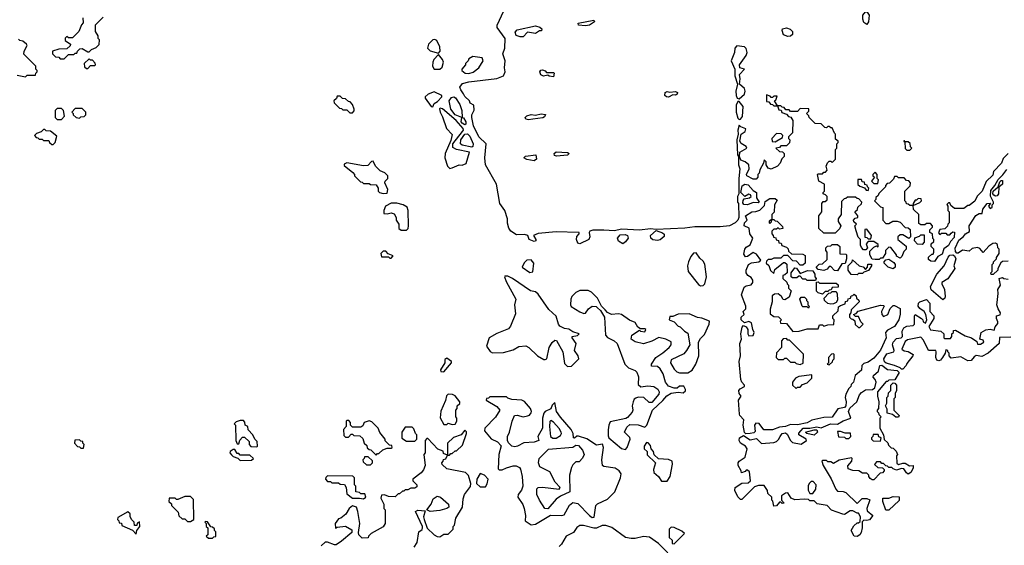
# Model space of a CAD drawing. Extents: x 2769579 to 2883812, y 684207 to 828660.
# Tile 34 of 256: x 2783834 to 2790938, y 731449 to 735241. Entities that reach past the tile are written whole.
import ezdxf

# ---------------------------------------------------------------- set-up
doc = ezdxf.new("R2010")
doc.units = 0

msp = doc.modelspace()

# ---------------------------------------------------------------- linework, layer by layer
at = {"layer": '0CON02XD'}
for points in [[(2784290, 735255), (2784291.7, 735218.3), (2784280, 735205), (2784260, 735155), (2784215, 735110), (2784185, 735110), (2784175, 735120), (2784161.7, 735108.3), (2784161.7, 735091.7), (2784200, 735065), (2784198.3, 735051.7), (2784175, 735030), (2784115, 735027.5), (2784070, 735015), (2784070, 734995), (2784093, 734973), (2784115, 734970), (2784125, 734960), (2784155, 734960)], [(2784155, 734960), (2784185, 734990), (2784225, 734990), (2784235, 735000), (2784245, 735000), (2784250, 735015), (2784268.3, 735031.7), (2784285, 735032.5), (2784325, 735010), (2784335, 735010), (2784353, 735027), (2784385, 735040), (2784408.3, 735061.7), (2784410, 735095), (2784400, 735105), (2784400, 735125), (2784380, 735155), (2784380, 735205), (2784435, 735260)], [(2790555, 733700), (2790565, 733710), (2790578.3, 733708.3), (2790575, 733670), (2790549.5, 733640.5), (2790535, 733611.2), (2790501.2, 733588.8), (2790490, 733550), (2790458.3, 733531.7), (2790435, 733497.5), (2790408.3, 733498.3), (2790391.7, 733511.7), (2790391.7, 733528.3), (2790415, 733550), (2790425, 733550), (2790430, 733565), (2790430, 733585), (2790410, 733605), (2790410, 733625), (2790428.3, 733641.7), (2790430, 733655), (2790423, 733663), (2790420, 733695), (2790400, 733705), (2790400, 733725), (2790420, 733745), (2790420, 733755), (2790405, 733770), (2790375, 733770), (2790365, 733760), (2790335, 733760), (2790321.7, 733771.7), (2790320, 733835), (2790281.7, 733871.7), (2790280, 733900), (2790328.3, 733921.7), (2790340, 733935), (2790338.3, 733948.3), (2790315, 733950), (2790305, 733940), (2790295, 733940), (2790280, 733915), (2790280, 733900), (2790255, 733900), (2790245, 733910), (2790231.7, 733911.7), (2790230, 733925), (2790220, 733935), (2790220, 734005), (2790258.3, 734041.7), (2790260, 734065), (2790248.3, 734078.3), (2790231.7, 734081.7), (2790215, 734100), (2790175, 734100), (2790165, 734110), (2790145, 734110), (2790138.3, 734091.7), (2790108.3, 734061.7), (2790091.7, 734058.3), (2790080, 734045), (2790080, 734035), (2790031.7, 733988.3), (2790028.3, 733971.7), (2790011.7, 733958.3), (2790010, 733945), (2790000, 733935), (2790045, 733890), (2790060, 733885), (2790060, 733795), (2790081.7, 733771.7), (2790105, 733770), (2790133, 733787), (2790165, 733787.5), (2790185, 733780), (2790221.7, 733741.7), (2790245, 733740), (2790258.3, 733728.3), (2790260, 733675), (2790248.3, 733661.7), (2790205, 733690), (2790185, 733690), (2790170, 733675), (2790170, 733655), (2790228.3, 733608.3), (2790230, 733585), (2790211.7, 733568.3), (2790198.3, 733531.7), (2790185, 733520), (2790160, 733535), (2790160, 733545), (2790118.3, 733598.3), (2790105, 733600), (2790080, 733575), (2790080, 733555), (2790058.3, 733521.7), (2790045, 733520), (2790035, 733510), (2790005, 733510), (2789983.3, 733513.3), (2789967.5, 733545), (2789968.3, 733571.7), (2789995, 733600), (2790015, 733610), (2790027.5, 733602.5), (2790028.3, 733618.3), (2789995, 733640), (2789955, 733640), (2789940, 733625), (2789950, 733595), (2789938.3, 733581.7), (2789921.7, 733581.7), (2789908.3, 733598.3), (2789900, 733615), (2789900, 733655), (2789883, 733673), (2789868.3, 733718.3), (2789860, 733755), (2789870, 733765), (2789851.7, 733781.7), (2789850, 733795), (2789861.7, 733808.3), (2789880, 733815), (2789880, 733825), (2789860, 733855), (2789878.3, 733871.7), (2789881.7, 733888.3), (2789908.3, 733911.7), (2789910, 733925), (2789888.3, 733948.3), (2789875, 733950), (2789865, 733960), (2789805, 733960), (2789795, 733950), (2789781.7, 733948.3), (2789761.7, 733928.3), (2789760, 733835), (2789740, 733805), (2789740, 733785), (2789757.5, 733755), (2789748.3, 733731.7), (2789718.3, 733701.7), (2789635, 733700), (2789600, 733735), (2789600, 733825), (2789620, 733855), (2789620, 733915), (2789631.7, 733928.3), (2789645, 733930), (2789658.3, 733941.7), (2789660, 733965), (2789648.3, 733978.3), (2789630, 733985), (2789630, 733995), (2789640, 734005), (2789640, 734055), (2789600, 734075), (2789590, 734125), (2789595, 734130), (2789625, 734130), (2789635, 734140), (2789648.3, 734141.7), (2789660, 734155), (2789652.5, 734185), (2789661.7, 734208.3), (2789675, 734220), (2789685, 734220), (2789695, 734210), (2789720, 734235), (2789720, 734305), (2789730, 734315), (2789730, 734345), (2789740, 734355), (2789740, 734365), (2789720, 734380), (2789720, 734415), (2789711.7, 734421.7), (2789695, 734460), (2789685, 734460), (2789675, 734470), (2789665, 734470), (2789655, 734460), (2789643, 734463), (2789615, 734490), (2789571.7, 734491.7), (2789530, 734535), (2789528.3, 734548.3), (2789510, 734565), (2789528.3, 734581.7), (2789528.3, 734598.3), (2789465, 734600), (2789445, 734580), (2789395, 734580), (2789385, 734590), (2789361.7, 734591.7), (2789348.3, 734608.3), (2789335, 734610), (2789325, 734620), (2789300, 734620), (2789280, 734655), (2789288.3, 734661.7), (2789298.3, 734688.3), (2789275, 734690), (2789265, 734680), (2789255, 734680), (2789248.3, 734688.3), (2789221.7, 734698.3), (2789221.7, 734651.7), (2789238.3, 734648.3), (2789251.7, 734631.7), (2789265, 734630), (2789275, 734620), (2789300, 734620), (2789311.7, 734591.7), (2789328.3, 734588.3), (2789331.7, 734571.7), (2789365, 734560), (2789381.7, 734541.7), (2789398.3, 734538.3), (2789412.5, 734515), (2789410, 734425), (2789380, 734395), (2789380, 734385), (2789390, 734375), (2789388.3, 734351.7), (2789365, 734330), (2789325, 734330), (2789315, 734320), (2789290, 734315), (2789315, 734290), (2789338.3, 734288.3), (2789350, 734275), (2789350, 734255), (2789333, 734237), (2789320, 734205), (2789300, 734185), (2789255, 734162.5), (2789235, 734170), (2789220, 734195), (2789220, 734215), (2789205, 734230), (2789200, 734205), (2789173, 734157), (2789170, 734135), (2789160, 734125), (2789160, 734105), (2789148.3, 734091.7), (2789125, 734090), (2789080, 734115), (2789077.5, 734125), (2789096.7, 734165), (2789093.3, 734195), (2789067.5, 734215), (2789036.7, 734226.7), (2789026.7, 734255), (2789030, 734285), (2789078.8, 734315), (2789075.9, 734325.9), (2789038, 734348), (2789028.8, 734365), (2789040, 734415), (2789066.7, 734435), (2789073, 734453), (2789037.5, 734467.5), (2789025, 734480), (2789013.8, 734445), (2789017.5, 734415), (2789007.5, 734375), (2789012.5, 734265), (2789020, 734255), (2789020, 734195), (2789030, 734165), (2789022.5, 734095), (2789022.5, 733985), (2789012.5, 733965), (2789012.5, 733925), (2789020, 733915), (2789022.5, 733815), (2789016.1, 733793.9), (2788996.7, 733775), (2788955, 733754), (2788887.5, 733747.5), (2788705, 733747.1), (2788631.9, 733738.1), (2788425, 733726.7), (2788385, 733731.4), (2788305, 733722), (2788175, 733729.2), (2788125, 733718.6), (2788048, 733722), (2787968.3, 733721.7), (2787947.5, 733715), (2787942.5, 733705), (2787948, 733675), (2787940, 733655), (2787875, 733623.3), (2787859.5, 733629.5), (2787850.8, 733655), (2787852.5, 733677.5), (2787870, 733695), (2787870, 733705), (2787865, 733706.2), (2787705, 733710), (2787575, 733698.8), (2787540, 733685), (2787556.7, 733655), (2787556.7, 733645), (2787545, 733640), (2787510, 733655), (2787500, 733685), (2787475, 733692), (2787418.6, 733688.6), (2787376.2, 733715), (2787363.6, 733736.4), (2787353.9, 733773.9), (2787353.3, 733805), (2787333.3, 733865), (2787298.8, 733915), (2787273.3, 734055), (2787194.3, 734194.3), (2787190, 734245), (2787200, 734345), (2787146.7, 734395), (2787108, 734475), (2787096.2, 734535), (2787096.7, 734555), (2787111.7, 734588.3), (2787110, 734625), (2787085, 734640), (2787080, 734655), (2787045, 734687.5), (2787035.9, 734705.9), (2787016, 734735), (2787010, 734755), (2787028.8, 734781.2), (2787075, 734792.9), (2787275, 734817.5), (2787323.8, 734835), (2787336, 734865), (2787332, 734895), (2787337.5, 734945), (2787320, 734995), (2787332.9, 735035), (2787336.4, 735106.4), (2787277.5, 735185), (2787278.3, 735201.7), (2787326, 735305)], [(2789945, 735207.5), (2789925, 735220), (2789917.5, 735245), (2789917.5, 735275), (2789935, 735297.5), (2789947.5, 735295), (2789962.5, 735275), (2789957.5, 735225), (2789945, 735207.5)], [(2787445, 735116.7), (2787415, 735127.5), (2787408.3, 735151.7), (2787423, 735167), (2787555, 735197.5), (2787587, 735187), (2787600, 735175), (2787598.3, 735161.7), (2787585, 735160), (2787555, 735141.2), (2787498.3, 735151.7), (2787465, 735117.5), (2787445, 735116.7)], [(2787915, 735197.5), (2787865, 735202.5), (2787862.5, 735215), (2787975, 735237.5), (2787980, 735225), (2787945, 735202.5), (2787915, 735197.5)], [(2789375, 735120), (2789345, 735132.5), (2789334.1, 735164.1), (2789337.5, 735175), (2789365, 735183.3), (2789393, 735173), (2789410, 735155), (2789410, 735135), (2789395, 735122.5), (2789375, 735120)], [(2783815, 734840), (2783875, 734830), (2783888.3, 734841.7), (2783948.3, 734841.7), (2783950, 734855), (2783960, 734865), (2783960, 734875), (2783950, 734885), (2783950, 734905), (2783863, 734993), (2783866.7, 735015), (2783886.7, 735055), (2783882.5, 735065), (2783857, 735087), (2783835, 735090), (2783825, 735100)], [(2786855, 735000), (2786866.2, 735015), (2786865.8, 735045), (2786842.2, 735092.2), (2786828.9, 735098.9), (2786815, 735096.9), (2786782.5, 735065), (2786777.1, 735035), (2786795, 735017.1), (2786855, 735000)], [(2789025, 734670), (2789062.5, 734705), (2789067.5, 734725), (2789062.5, 734745), (2789026.4, 734776.4), (2789032.5, 734815), (2789027.1, 734845), (2789062.5, 734885), (2789030, 734895), (2789025.8, 734915), (2789076.2, 734983.8), (2789081.2, 735005), (2789073.9, 735033.9), (2789062.5, 735045), (2789007, 735053), (2788993.8, 735035), (2788990, 735005), (2788967.5, 734945), (2788992.5, 734885), (2788992.5, 734835), (2789012.5, 734775), (2789000, 734725), (2789003.6, 734693.6), (2789010, 734675), (2789025, 734670)], [(2784325, 734890), (2784345, 734910), (2784375, 734910), (2784380, 734915), (2784378.3, 734928.3), (2784358.3, 734948.3), (2784345, 734950), (2784335, 734960), (2784300, 734925), (2784301.7, 734901.7), (2784315, 734890), (2784325, 734890)], [(2786865, 734883.8), (2786882, 734898), (2786890.8, 734935), (2786884, 734955), (2786855, 734990), (2786822.5, 734955), (2786814.2, 734935), (2786812, 734905), (2786824.1, 734884.1), (2786865, 734883.8)], [(2787075, 734853.8), (2787105, 734863.3), (2787146.4, 734893.6), (2787177.5, 734945), (2787170, 734965), (2787103.3, 734976.7), (2787075, 734960), (2787070, 734945), (2787050, 734925), (2787050, 734915), (2787022.5, 734885), (2787022.5, 734875), (2787047.5, 734855), (2787075, 734853.8)], [(2787685, 734830), (2787653, 734833), (2787645, 734840), (2787613.6, 734833.6), (2787593.6, 734843.6), (2787587.5, 734865), (2787593.3, 734876.7), (2787605, 734880), (2787625, 734872.5), (2787635, 734860), (2787685, 734860), (2787690, 734855), (2787685, 734830)], [(2786235, 734570), (2786247, 734583), (2786247.5, 734595), (2786235, 734630), (2786218.3, 734648.3), (2786205, 734650), (2786185, 734670), (2786161.7, 734671.7), (2786145, 734690), (2786125, 734690), (2786118.3, 734671.7), (2786100, 734655), (2786101.7, 734641.7), (2786141.7, 734601.7), (2786155, 734600), (2786165, 734590), (2786195, 734590), (2786215, 734570), (2786235, 734570)], [(2786815, 734612.5), (2786823.6, 734636.4), (2786848, 734652), (2786880, 734685), (2786880, 734695), (2786825, 734720), (2786780, 734705), (2786760, 734685), (2786760, 734675), (2786802.5, 734615), (2786815, 734612.5)], [(2787045, 734483.6), (2787025, 734494.6), (2787018.8, 734505), (2787023.3, 734535), (2786975.6, 734555), (2786944.4, 734595), (2786931.4, 734655), (2786949.6, 734680.4), (2786965, 734683.6), (2786977.5, 734677.5), (2787008.5, 734628.5), (2787024.6, 734585), (2787026.2, 734536.2), (2787035, 734532), (2787052.2, 734505), (2787052.7, 734487.3), (2787045, 734483.6)], [(2788515, 734683.3), (2788500, 734685), (2788487.5, 734695), (2788490, 734715), (2788505, 734722.5), (2788525, 734717.5), (2788565, 734722.5), (2788580, 734715), (2788577, 734703), (2788565, 734697.5), (2788545, 734700), (2788515, 734683.3)], [(2784135, 734520), (2784157.5, 734545), (2784150, 734585), (2784135, 734600), (2784105, 734600), (2784090, 734585), (2784090, 734535), (2784105, 734520), (2784135, 734520)], [(2784265, 734530), (2784275, 734540), (2784298.3, 734541.7), (2784310, 734555), (2784310, 734575), (2784285, 734600), (2784235, 734600), (2784210, 734575), (2784220, 734565), (2784220, 734555), (2784240, 734535), (2784265, 734530)], [(2786938.3, 734168.3), (2786955, 734172.5), (2787005, 734193.3), (2787025, 734191.2), (2787055, 734203.3), (2787078.8, 734285), (2786985, 734304), (2786959.5, 734319.5), (2786958.8, 734345), (2787029.4, 734435), (2787035.6, 734445), (2787033.1, 734455), (2786981.9, 734515), (2786885, 734597.5), (2786868.3, 734601.7), (2786862.5, 734597.5), (2786867.5, 734575), (2786885, 734540), (2786912.5, 734455), (2786953, 734413), (2786945, 734370), (2786902.5, 734275), (2786900, 734245), (2786920, 734185), (2786938.3, 734168.3)], [(2789025, 734520), (2789035, 734523.3), (2789048.3, 734541.7), (2789053.3, 734615), (2789025, 734650), (2789015, 734650), (2789002.5, 734625), (2789002.5, 734575), (2789015, 734530), (2789025, 734520)], [(2787505, 734517.5), (2787485, 734522.5), (2787480, 734535), (2787493.6, 734546.4), (2787525, 734556.7), (2787555, 734552.5), (2787595, 734562.5), (2787627, 734557), (2787619.3, 734540.7), (2787607, 734533), (2787535, 734523.3), (2787505, 734517.5)], [(2784075, 734340), (2784090, 734355), (2784101.7, 734401.7), (2784055, 734437.5), (2784025, 734440), (2784015, 734450), (2784005, 734450), (2783988.3, 734431.7), (2783955, 734420), (2783940, 734405), (2783951.7, 734391.7), (2783965, 734390), (2783975, 734380), (2783995, 734380), (2784005, 734370), (2784045, 734370), (2784050, 734355), (2784065, 734340), (2784075, 734340)], [(2787095, 734322.2), (2787026.7, 734335), (2787012.9, 734345), (2787017.3, 734375), (2787045, 734415.3), (2787065, 734417.7), (2787081.3, 734401.3), (2787104.5, 734345), (2787103.1, 734326.9), (2787095, 734322.2)], [(2789285, 734360), (2789338.3, 734391.7), (2789340, 734405), (2789328.3, 734418.3), (2789295, 734420), (2789260, 734385), (2789261.7, 734361.7), (2789285, 734360)], [(2790255, 734300), (2790270, 734315), (2790260, 734325), (2790258.3, 734348.3), (2790245, 734360), (2790220, 734360), (2790218.3, 734368.3), (2790211.7, 734368.3), (2790211.7, 734361.7), (2790220, 734360), (2790221.7, 734311.7), (2790235, 734300), (2790255, 734300)], [(2787545, 734223.3), (2787493, 734233), (2787470, 734245), (2787483, 734257), (2787557, 734267), (2787562.5, 734235), (2787545, 734223.3)], [(2787707, 734257), (2787691.7, 734261.7), (2787690, 734275), (2787705, 734287.5), (2787785, 734282.5), (2787797.5, 734275), (2787785, 734263.3), (2787707, 734257)], [(2790965, 734276.7), (2790929.3, 734240.7), (2790916.2, 734205), (2790860, 734145), (2790855, 734120), (2790806.4, 734073.6), (2790778.8, 734005), (2790741.7, 733968.3), (2790725, 733932.5), (2790685, 733900), (2790675, 733900), (2790645, 733880), (2790578.3, 733878.3), (2790551.7, 733901.7), (2790545, 733920), (2790535, 733920), (2790521.7, 733908.3), (2790530, 733895), (2790530, 733865), (2790540, 733855), (2790540, 733775), (2790530, 733765), (2790528.3, 733751.7), (2790508.3, 733731.7), (2790471.7, 733728.3), (2790462.5, 733702.5), (2790472.5, 733692.5), (2790485, 733700), (2790515, 733700), (2790525, 733690), (2790545, 733690), (2790555, 733700)], [(2786455, 733987.5), (2786485, 733990), (2786490, 734015), (2786467.5, 734065), (2786470, 734075), (2786490, 734095), (2786490, 734115), (2786467, 734137), (2786435, 734150), (2786400, 734185), (2786385, 734220), (2786371.7, 734218.3), (2786345, 734190), (2786315, 734187.5), (2786195, 734207.5), (2786175, 734200), (2786175, 734190), (2786238.3, 734138.3), (2786250, 734125), (2786250, 734115), (2786291.7, 734071.7), (2786305, 734070), (2786315, 734060), (2786355, 734060), (2786365, 734052.5), (2786405, 734050), (2786420, 734025), (2786420, 734005), (2786430, 733995), (2786455, 733987.5)], [(2790025, 734060), (2790030, 734085), (2790020, 734095), (2790020, 734125), (2790005, 734140), (2789990, 734125), (2789990, 734115), (2790000, 734105), (2789980, 734075), (2789995, 734060), (2790025, 734060)], [(2790965, 733500), (2790925, 733497.5), (2790913, 733487), (2790890, 733445), (2790890, 733435), (2790858.3, 733401.7), (2790841.7, 733401.7), (2790840, 733415), (2790850, 733425), (2790850, 733475), (2790860, 733485), (2790860, 733495), (2790880, 733515), (2790880, 733525), (2790900, 733555), (2790900, 733585), (2790890, 733595), (2790888.3, 733618.3), (2790875, 733630), (2790855, 733627.5), (2790825, 733607.5), (2790785, 733562.5), (2790760, 733590), (2790745, 733597.5), (2790705, 733590), (2790685, 733570), (2790635, 733578.8), (2790605, 733557.5), (2790595, 733557.5), (2790585, 733567.5), (2790582.6, 733592.6), (2790609.5, 733650.5), (2790643.2, 733676.8), (2790656.7, 733695), (2790687.5, 733712.5), (2790683.3, 733755), (2790731.7, 733828.3), (2790755, 733842.2), (2790777.7, 733842.3), (2790782.2, 733875), (2790815, 733916.2), (2790838.3, 733918.3), (2790822.5, 733895), (2790835, 733880), (2790850, 733885), (2790850, 733905), (2790860, 733915), (2790860, 733925), (2790838.5, 733968.5), (2790840.5, 734009.5), (2790870, 734045), (2790892.2, 734087.8), (2790927.5, 734122.5), (2790955, 734161.2)], [(2789085, 733904.4), (2789058, 733908), (2789050.7, 733920.7), (2789053, 733937), (2789061.2, 733948.8), (2789100, 733955), (2789110, 733965), (2789107, 733977), (2789095, 733982.5), (2789065, 733966.7), (2789037.5, 733995), (2789046.4, 734043.6), (2789065, 734054), (2789090.5, 734050.5), (2789125, 734010), (2789150, 733995), (2789150, 733955), (2789170, 733925), (2789165, 733920), (2789125, 733922.5), (2789085, 733904.4)], [(2789955, 734010), (2789960, 734025), (2789950, 734035), (2789948.3, 734048.3), (2789931.7, 734051.7), (2789928.3, 734068.3), (2789911.7, 734071.7), (2789908.3, 734088.3), (2789881.7, 734088.3), (2789881.7, 734051.7), (2789895, 734040), (2789928.3, 734028.3), (2789941.7, 734011.7), (2789955, 734010)], [(2790875, 733968), (2790862, 733975), (2790855.8, 733985), (2790858.1, 734005), (2790894.2, 734035.8), (2790905, 734071.2), (2790915, 734081.2), (2790925, 734080), (2790923.8, 734055), (2790897.5, 734032.5), (2790896, 733985), (2790885, 733971.2), (2790875, 733968)], [(2786625, 733722.5), (2786637.5, 733735), (2786640, 733755), (2786636.7, 733865), (2786629.3, 733889.3), (2786600, 733905), (2786555, 733917.5), (2786513, 733917), (2786473.6, 733896.4), (2786460, 733865), (2786461.7, 733841.7), (2786485, 733840), (2786515, 733847.5), (2786535, 733840), (2786550, 733815), (2786550, 733795), (2786570, 733765), (2786570, 733735), (2786585, 733722.5), (2786625, 733722.5)], [(2789072.5, 732252.5), (2789063, 732263), (2789054.4, 732315), (2789057.5, 732355), (2789028.8, 732385), (2789026.2, 732395), (2789020.5, 732495), (2789040, 732525), (2789024, 732545), (2789022.5, 732565), (2789031.4, 732578.6), (2789062.5, 732595), (2789063.3, 732605), (2789043.3, 732625), (2789036.2, 732645), (2789024.2, 732775), (2789034.2, 732815), (2789030.5, 732905), (2789042.5, 732935), (2789035.6, 732975), (2789047.1, 733022.9), (2789056.4, 733033.6), (2789075.8, 733025.8), (2789086.2, 733005), (2789086.2, 732975), (2789095, 732961.2), (2789125, 732962.5), (2789132.5, 732985), (2789122.5, 733005), (2789113, 733053), (2789095, 733062.5), (2789063, 733053), (2789040, 733075), (2789039.2, 733095), (2789060, 733115), (2789054.1, 733135.9), (2789073.3, 733155), (2789072.5, 733175), (2789042.2, 733255), (2789059.8, 733310.2), (2789075, 733320.5), (2789111.7, 733328.3), (2789122.5, 733345), (2789122.7, 733362.7), (2789112, 733382), (2789087.5, 733395), (2789074.2, 733414.2), (2789074, 733435), (2789091.2, 733475), (2789113.2, 733486.8), (2789167, 733493), (2789180, 733505), (2789149.5, 733549.5), (2789125, 733561.2), (2789085, 733533.3), (2789070.9, 733530.9), (2789059.4, 733549.4), (2789064.4, 733585), (2789075, 733598.8), (2789105, 733617.5), (2789122.5, 733665), (2789102.5, 733695), (2789097.3, 733737.3), (2789061.2, 733755), (2789063.3, 733775), (2789082.5, 733795), (2789070, 733825), (2789115, 733853.8), (2789145, 733856.2), (2789173, 733867), (2789208.3, 733901.7), (2789211.7, 733928.3), (2789245, 733950), (2789285, 733950), (2789298.3, 733938.3), (2789280, 733905), (2789277, 733853), (2789260, 733835), (2789260, 733800), (2789241.7, 733788.3), (2789240, 733775), (2789245, 733770), (2789258.3, 733781.7), (2789260, 733800), (2789275, 733800), (2789285, 733790), (2789298.3, 733788.3), (2789338.3, 733748.3), (2789340, 733735), (2789315, 733730), (2789305, 733740), (2789295, 733730), (2789275, 733730), (2789260, 733715), (2789260, 733695), (2789270, 733685), (2789271.7, 733671.7), (2789288.3, 733668.3), (2789291.7, 733651.7), (2789308.3, 733648.3), (2789311.7, 733631.7), (2789328.3, 733628.3), (2789331.7, 733611.7), (2789365, 733600), (2789378.3, 733588.3), (2789381.7, 733571.7), (2789401.7, 733551.7), (2789485, 733550), (2789500, 733540), (2789500, 733485), (2789485, 733470), (2789465, 733470), (2789438.3, 733498.3), (2789411.7, 733501.7), (2789375, 733540), (2789345, 733540), (2789325, 733520), (2789275, 733520), (2789255, 733510), (2789235, 733510), (2789221.7, 733498.3), (2789220, 733485), (2789238.3, 733468.3), (2789251.7, 733431.7), (2789275, 733410), (2789281.7, 733438.3), (2789345, 733490), (2789355, 733490), (2789368.3, 733478.3), (2789370, 733415), (2789355, 733400), (2789340, 733395), (2789340, 733375), (2789368.3, 733348.3), (2789370, 733335), (2789380, 733325), (2789380, 733305), (2789400, 733285), (2789385, 733240), (2789355, 733220), (2789341.7, 733221.7), (2789330, 733245), (2789305, 733262.5), (2789278.3, 733261.7), (2789261.7, 733248.3), (2789262.5, 733205), (2789248.3, 733151.7), (2789248.3, 733118.3), (2789275, 733100), (2789308.3, 733098.3), (2789330, 733075), (2789320, 733065), (2789321.7, 733051.7), (2789365, 733050), (2789411.7, 732991.7), (2789457, 732993), (2789515, 733010), (2789595, 733010), (2789605, 733040), (2789625, 733040), (2789635, 733030), (2789665, 733040), (2789708.3, 733041.7), (2789710, 733075), (2789700, 733085), (2789700, 733105), (2789738.3, 733141.7), (2789741.7, 733168.3), (2789755, 733180), (2789788.3, 733191.7), (2789791.7, 733208.3), (2789808.3, 733211.7), (2789811.7, 733228.3), (2789828.3, 733231.7), (2789831.7, 733248.3), (2789845, 733250), (2789855, 733260), (2789868.3, 733248.3), (2789871.7, 733231.7), (2789888.3, 733218.3), (2789890, 733205), (2789831.7, 733148.3), (2789830, 733125), (2789820, 733115), (2789820, 733095), (2789831.7, 733081.7), (2789845, 733080), (2789858.3, 733068.3), (2789861.7, 733041.7), (2789885, 733020), (2789895, 733020), (2789920, 733045), (2789901.7, 733061.7), (2789885, 733100), (2789865, 733100), (2789850, 733115), (2789868.3, 733121.7), (2789883, 733137), (2790045, 733182.5), (2790065, 733180), (2790070, 733175), (2790052.5, 733135), (2790053, 733113), (2790065, 733100), (2790096.4, 733113.6), (2790113, 733157), (2790135, 733180), (2790145, 733180), (2790187, 733157), (2790187, 733117), (2790176.2, 733075), (2790145, 733026.7), (2790095, 733000), (2790080, 732985), (2790086.2, 732945), (2790045, 732856.7), (2789995, 732800), (2789955, 732770), (2789925, 732760), (2789910, 732745), (2789907, 732713), (2789862.5, 732675), (2789850, 732625), (2789831.7, 732608.3), (2789830, 732595), (2789815, 732580), (2789795, 732540), (2789790, 732515), (2789796.1, 732483.9), (2789793.3, 732455), (2789785, 732443.3), (2789736.4, 732433.6), (2789695, 732373.3), (2789635, 732370), (2789548.3, 732351.7), (2789515, 732333.3), (2789445, 732317.5), (2789395, 732320), (2789360, 732305), (2789315, 732300), (2789265, 732282.9), (2789202.3, 732282.3), (2789167.7, 732327.7), (2789145, 732331.2), (2789134.2, 732315.8), (2789139.5, 732270.5), (2789129.4, 732260.6), (2789105, 732254.4), (2789072.5, 732252.5)], [(2788185, 733624.2), (2788153.4, 733643.4), (2788147.1, 733665), (2788165, 733689.2), (2788202.2, 733692.2), (2788218.8, 733685), (2788222.9, 733665), (2788205, 733639.2), (2788185, 733624.2)], [(2788435, 733648), (2788402.7, 733652.7), (2788386.7, 733665), (2788384, 733685), (2788425, 733720), (2788472.5, 733702.5), (2788483.9, 733693.9), (2788483.9, 733676.1), (2788455, 733653.8), (2788435, 733648)], [(2789975, 733660), (2789980, 733685), (2789945, 733730), (2789931.7, 733728.3), (2789931.7, 733671.7), (2789945, 733670), (2789955, 733660), (2789975, 733660)], [(2790345, 733620), (2790311.7, 733621.7), (2790290, 733645), (2790291.7, 733668.3), (2790325, 733680), (2790335, 733690), (2790358.3, 733688.3), (2790360, 733635), (2790345, 733620)], [(2789735, 733430), (2789711.7, 733431.7), (2789685, 733460), (2789675, 733460), (2789658.3, 733441.7), (2789635, 733432.5), (2789595, 733440), (2789580, 733455), (2789601.7, 733478.3), (2789625, 733480), (2789658.3, 733511.7), (2789660, 733565), (2789650, 733575), (2789650, 733595), (2789661.7, 733608.3), (2789685, 733610), (2789695, 733620), (2789735, 733620), (2789750, 733605), (2789751.7, 733551.7), (2789795, 733550), (2789800, 733545), (2789800, 733515), (2789788.3, 733481.7), (2789765, 733480), (2789735, 733430)], [(2786515, 733520), (2786528.3, 733538.3), (2786491.7, 733551.7), (2786475, 733570), (2786455, 733570), (2786440, 733555), (2786445, 733530), (2786495, 733530), (2786505, 733520), (2786515, 733520)], [(2788745, 733320), (2788765, 733323.3), (2788776.7, 733335), (2788790, 733385), (2788777, 733477), (2788765, 733500), (2788740.7, 733520.7), (2788715, 733560), (2788695, 733557.5), (2788675, 733532.5), (2788658.8, 733495), (2788651.2, 733465), (2788657.5, 733425), (2788730.7, 733330.7), (2788745, 733320)], [(2790495, 733220), (2790410.9, 733290.9), (2790405.5, 733315), (2790450, 733405), (2790502.5, 733465), (2790531.5, 733528.5), (2790545, 733541.4), (2790565.8, 733545.8), (2790578.3, 733538.3), (2790586.7, 733516.7), (2790573.3, 733465), (2790580, 733445), (2790529.5, 733370.5), (2790487.5, 733345), (2790486.7, 733335), (2790506.2, 733295), (2790510, 733245), (2790508.3, 733231.7), (2790495, 733220)], [(2787515, 733417.5), (2787535, 733422.5), (2787542.5, 733485), (2787525, 733507.5), (2787493, 733507), (2787473, 733487), (2787460, 733455), (2787515, 733417.5)], [(2789875, 733400), (2789831.7, 733401.7), (2789810, 733435), (2789810, 733465), (2789840, 733495), (2789841.7, 733508.3), (2789890, 733465), (2789918.3, 733458.3), (2789935, 733440), (2789950, 733455), (2789951.7, 733478.3), (2789978.3, 733478.3), (2789980, 733465), (2789958.3, 733431.7), (2789925, 733420), (2789915, 733410), (2789885, 733410), (2789875, 733400)], [(2790135, 733442.5), (2790100, 733455), (2790070, 733485), (2790070, 733495), (2790081.7, 733508.3), (2790105, 733512.5), (2790139.3, 733489.3), (2790150, 733475), (2790150, 733455), (2790135, 733442.5)], [(2789575, 733360), (2789515, 733360), (2789505, 733370), (2789485, 733370), (2789465, 733390), (2789455, 733390), (2789441.7, 733378.3), (2789408.3, 733378.3), (2789400, 733385), (2789400, 733415), (2789425, 733450), (2789438.3, 733448.3), (2789465, 733410), (2789518.3, 733431.7), (2789555, 733430), (2789570, 733405), (2789570, 733385), (2789580, 733375), (2789575, 733360)], [(2787785, 732740), (2787815, 732742.5), (2787867.5, 732795), (2787862.5, 732815), (2787836.7, 732855), (2787847.5, 732905), (2787820, 732945), (2787820, 732955), (2787857, 732963), (2787870, 732975), (2787825, 732990), (2787795, 733007.5), (2787765, 733012.5), (2787730.7, 733030.7), (2787720, 733045), (2787705, 733102.5), (2787650.9, 733150.9), (2787575, 733260), (2787555, 733276.7), (2787520, 733285), (2787390, 733375), (2787355, 733390), (2787335, 733390), (2787332.5, 733385), (2787343.3, 733353.3), (2787412.5, 733225), (2787402.5, 733185), (2787411.7, 733118.3), (2787375, 733030), (2787359.3, 733010.7), (2787275, 732977.5), (2787220, 732945), (2787202.5, 732885), (2787227, 732847), (2787245, 732837.5), (2787325, 732840), (2787395, 732860), (2787435, 732882.5), (2787485, 732887.5), (2787506.4, 732876.4), (2787570, 732815), (2787615, 732790), (2787625, 732790), (2787636.2, 732793.8), (2787653.3, 732875), (2787675, 732912.5), (2787695, 732930), (2787706.4, 732926.4), (2787753.3, 732845), (2787765, 732760), (2787785, 732740)], [(2789625, 733260), (2789595, 733270), (2789583, 733283), (2789581.7, 733348.3), (2789595, 733350), (2789605, 733340), (2789725, 733340), (2789738.3, 733328.3), (2789738.3, 733311.7), (2789695, 733310), (2789688.3, 733291.7), (2789675, 733290), (2789665, 733280), (2789645, 733280), (2789625, 733260)], [(2790985, 732950), (2790901.7, 732948.3), (2790900, 732905), (2790820, 732835), (2790775, 732810), (2790735, 732817.5), (2790720.7, 732809.3), (2790698.3, 732781.7), (2790675, 732780), (2790625, 732807.5), (2790555, 732800), (2790540, 732815), (2790540, 732835), (2790530, 732845), (2790530, 732855), (2790515, 732860), (2790510, 732835), (2790492.5, 732805), (2790476.4, 732783.6), (2790465, 732780), (2790450, 732785), (2790443, 732803), (2790446.7, 732845), (2790442.5, 732855), (2790390, 732855), (2790355, 732930), (2790335, 732950), (2790238.3, 732931.7), (2790221.7, 732918.3), (2790197.5, 732865), (2790215, 732852.5), (2790245, 732847.5), (2790255, 732840), (2790280, 732825), (2790277.5, 732815), (2790235, 732760), (2790230, 732745), (2790205, 732720), (2790195, 732720), (2790185, 732730), (2790146.4, 732746.4), (2790085, 732763.3), (2790073.3, 732773.3), (2790068.9, 732795), (2790090.8, 732829.2), (2790140, 732845), (2790142.5, 732855), (2790131.4, 732895), (2790136.7, 732915), (2790159.8, 732940.2), (2790193.3, 732946.7), (2790202.5, 732955), (2790200.8, 732995), (2790212.9, 733017.1), (2790235, 733029.1), (2790280, 733035), (2790290, 733045), (2790288.8, 733105), (2790295, 733113.3), (2790340, 733085), (2790350, 733075), (2790351.7, 733061.7), (2790368.3, 733051.7), (2790377.5, 733075), (2790372.5, 733115), (2790360, 733135), (2790328.3, 733158.3), (2790316.9, 733175), (2790318.6, 733195), (2790328, 733205), (2790375, 733223.3), (2790401.2, 733195), (2790400, 733135), (2790430, 733105), (2790430, 733085), (2790392.5, 733027.5), (2790405, 733002.5), (2790480, 732995), (2790500, 732975), (2790500, 732945), (2790505, 732940), (2790548.3, 732941.7), (2790560, 732955), (2790560, 732975), (2790570, 732985), (2790571.7, 732998.3), (2790585, 733000), (2790655, 732960), (2790700, 732945), (2790738.3, 732918.3), (2790745, 732900), (2790765, 732900), (2790790, 732915), (2790785, 732930), (2790760, 732935), (2790770, 732985), (2790805, 733002.5), (2790835, 733007.5), (2790865, 733000), (2790872.5, 733025), (2790891.7, 733048.3), (2790891.7, 733061.7), (2790880, 733085), (2790880, 733105), (2790908.3, 733111.7), (2790910, 733125), (2790892.5, 733155), (2790883.3, 733185), (2790885, 733200), (2790892.5, 733265), (2790890, 733295), (2790910, 733325), (2790900, 733375), (2790925, 733380), (2790933, 733373), (2790965, 733370)], [(2788205, 732140), (2788217.5, 732155), (2788237.5, 732215), (2788236.4, 732226.4), (2788197.5, 732265), (2788215, 732300), (2788235, 732320), (2788295, 732317.5), (2788345, 732300), (2788357.5, 732315), (2788400, 732425), (2788475, 732492.5), (2788502.3, 732527.7), (2788535, 732546.7), (2788585, 732553.3), (2788621.7, 732548.3), (2788637, 732563), (2788637, 732573), (2788625, 732596.7), (2788595, 732597.5), (2788577, 732583), (2788555, 732582.5), (2788515, 732597.5), (2788493.3, 732625), (2788475.9, 732685.9), (2788455, 732722.5), (2788435, 732740), (2788392.5, 732742.5), (2788392.5, 732755), (2788422.5, 732805), (2788475, 732836.7), (2788520, 732875), (2788533.8, 732895), (2788535, 732917.5), (2788495, 732936.7), (2788445, 732947.5), (2788395, 732922.5), (2788335, 732903.3), (2788275, 732916.2), (2788246.1, 732936.1), (2788251.2, 732965), (2788305, 733000), (2788313.6, 732993.6), (2788345, 732990), (2788350, 733005), (2788345, 733010), (2788311.7, 733011.7), (2788293.6, 733023.6), (2788275, 733056.7), (2788234.3, 733074.3), (2788175, 733113.3), (2788155, 733120), (2788103.6, 733113.6), (2788075, 733127.5), (2788058.3, 733148.3), (2788032.5, 733175), (2788003, 733233), (2787960, 733275), (2787935, 733287.5), (2787875, 733287.5), (2787845, 733272.5), (2787816.4, 733243.6), (2787810, 733225), (2787806.7, 733185), (2787811.7, 733171.7), (2787875, 733133.3), (2787905, 733122.5), (2787916.4, 733123.6), (2787937.5, 733155), (2787965, 733173.3), (2787992.5, 733172.5), (2788003, 733163), (2788023, 733143), (2788052.5, 733095), (2788060, 732965), (2788075, 732947.5), (2788123.6, 732923.6), (2788144, 732904), (2788200, 732755), (2788225, 732730), (2788275, 732710), (2788287, 732697), (2788297.5, 732665), (2788295, 732610), (2788315, 732592.5), (2788365, 732600), (2788410, 732595), (2788437.5, 732575), (2788447.5, 732555), (2788445, 732540), (2788395, 732480), (2788375, 732480), (2788336.4, 732516.4), (2788295, 732516.7), (2788279.3, 732510.7), (2788267, 732503), (2788260, 732485), (2788252.5, 732455), (2788257.5, 732425), (2788251.7, 732408.3), (2788218.3, 732371.7), (2788207, 732363), (2788095, 732340), (2788083.9, 732316.1), (2788078.3, 732281.7), (2788078.3, 732238.3), (2788083.9, 732223.9), (2788175, 732146.7), (2788205, 732140)], [(2789685, 733187.5), (2789663.8, 733193.8), (2789640, 733215), (2789638.3, 733231.7), (2789671.7, 733268.3), (2789685, 733270), (2789695, 733280), (2789725, 733280), (2789732.5, 733262.5), (2789733, 733217), (2789725, 733200), (2789705, 733190), (2789685, 733187.5)], [(2789525, 733160), (2789515, 733170), (2789485, 733170), (2789480, 733175), (2789462.5, 733225), (2789471.7, 733238.3), (2789495, 733240), (2789510, 733225), (2789510, 733215), (2789520, 733205), (2789520, 733185), (2789530, 733175), (2789525, 733160)], [(2788655, 732692.5), (2788686.4, 732713.6), (2788712.5, 732755), (2788732.5, 732815), (2788730, 732915), (2788745, 732940), (2788775, 732970), (2788807.5, 733045), (2788810, 733065), (2788755, 733087.5), (2788725, 733092.5), (2788665, 733120), (2788585, 733117.5), (2788545, 733100), (2788525, 733100), (2788520, 733075), (2788555, 733060), (2788585, 733030), (2788600, 733025), (2788630, 732995), (2788655, 732980), (2788667.5, 732895), (2788645.8, 732854.2), (2788625, 732830), (2788535, 732787.5), (2788530, 732765), (2788555, 732720), (2788575, 732700), (2788595, 732692.5), (2788655, 732692.5)], [(2789465, 732752.5), (2789487, 732763), (2789488.3, 732828.3), (2789388.3, 732928.3), (2789375, 732930), (2789365, 732940), (2789341.7, 732938.3), (2789330, 732925), (2789330, 732875), (2789293, 732837), (2789292.5, 732805), (2789305, 732790), (2789345, 732790), (2789355, 732800), (2789365, 732800), (2789395, 732770), (2789425, 732770), (2789435, 732760), (2789465, 732752.5)], [(2789675, 732750), (2789698.3, 732771.7), (2789700, 732785), (2789710, 732795), (2789710, 732825), (2789705, 732830), (2789691.7, 732828.3), (2789670, 732805), (2789670, 732765), (2789660, 732755), (2789675, 732750)], [(2786895, 732700), (2786950, 732765), (2786950, 732775), (2786915, 732800), (2786901.7, 732788.3), (2786900, 732765), (2786870, 732715), (2786871.7, 732701.7), (2786895, 732700)], [(2789875, 731512.5), (2789853.6, 731513.6), (2789832.5, 731555), (2789851.7, 731588.3), (2789875, 731610), (2789885, 731610), (2789898.3, 731621.7), (2789900, 731655), (2789885, 731680), (2789875, 731680), (2789845, 731697.5), (2789825, 731697.5), (2789785, 731670), (2789773, 731673), (2789691.7, 731701.7), (2789660, 731735), (2789587.5, 731747.5), (2789565, 731770), (2789535, 731770), (2789525, 731780), (2789495, 731782.5), (2789425, 731777.5), (2789400, 731790), (2789375, 731826.7), (2789360, 731825), (2789330, 731805), (2789330, 731775), (2789348.3, 731751.7), (2789335, 731750), (2789325, 731760), (2789315, 731760), (2789295, 731732.5), (2789275, 731730), (2789267.5, 731767.5), (2789260, 731775), (2789260, 731795), (2789231.7, 731821.7), (2789230, 731845), (2789205, 731880), (2789165, 731880), (2789135, 731870), (2789045, 731780), (2789035, 731780), (2789015, 731797.5), (2788994.4, 731845), (2788995, 731866.2), (2789045, 731896.7), (2789089.3, 731900.7), (2789107.5, 731915), (2789098.3, 731978.3), (2789085, 731990), (2789075, 731990), (2789068.3, 731981.7), (2789041.7, 731971.7), (2789040, 731985), (2789016.2, 732025), (2789016.2, 732045), (2789025, 732056.7), (2789067.5, 732085), (2789083.3, 732145), (2789071.2, 732165), (2789034, 732185), (2789024.2, 732205), (2789026.7, 732225), (2789055, 732240), (2789105, 732210), (2789149.1, 732219.1), (2789185, 732183.3), (2789275, 732190.6), (2789293, 732197), (2789308.8, 732211.2), (2789320.9, 732235), (2789334.5, 732255.5), (2789359.6, 732259.6), (2789370.4, 732250.4), (2789395, 732203.8), (2789410, 732190), (2789471.2, 732178.8), (2789510, 732205), (2789507.5, 732215), (2789454.4, 732245), (2789455, 732257.5), (2789485.6, 732294.4), (2789535, 732294.5), (2789585, 732304.5), (2789615, 732296.2), (2789683.9, 732326.1), (2789735, 732322), (2789775, 732346.9), (2789830, 732365), (2789814.3, 732415), (2789822.2, 732437.8), (2789874, 732485), (2789892.5, 732535), (2789908, 732552), (2789935, 732570.8), (2789987.5, 732572.5), (2790003.8, 732585), (2790012, 732625), (2790006, 732645), (2789992.3, 732662.3), (2789994.2, 732675), (2790030, 732705), (2790038.8, 732745), (2790055, 732748.8), (2790095, 732716.7), (2790165, 732710), (2790180, 732695), (2790148.3, 732641.7), (2790105, 732640), (2790095, 732630), (2790085, 732630), (2790022.5, 732555), (2790022.5, 732525), (2790032.5, 732485), (2790030, 732435), (2790020, 732425), (2790020, 732415), (2790030, 732405), (2790031.7, 732391.7), (2790050, 732375), (2790040, 732365), (2790040, 732295), (2790067, 732247), (2790071.7, 732211.7), (2790098.3, 732188.3), (2790101.7, 732171.7), (2790121.7, 732151.7), (2790135, 732150), (2790141.7, 732141.7), (2790158.3, 732128.3), (2790167.5, 732105), (2790160, 732095), (2790161.7, 732041.7), (2790175, 732032.5), (2790205, 732042.5), (2790221.7, 732041.7), (2790253, 732023), (2790280, 732025), (2790280, 732005), (2790262.5, 731975), (2790243, 731963), (2790230.7, 731970.7), (2790211.7, 732001.7), (2790195, 732002.5), (2790160.7, 731990.7), (2790135, 732000), (2790125, 732010), (2790105, 732010), (2790095, 732020), (2790081.7, 732021.7), (2790065, 732040), (2790055, 732040), (2790045, 732050), (2790015, 732050), (2790001.7, 732031.7), (2790025, 732010), (2790058.3, 732008.3), (2790070, 731995), (2790070, 731985), (2790058.3, 731971.7), (2790041.7, 731968.3), (2789995, 731920), (2789985, 731920), (2789970.7, 731930.7), (2789960, 731945), (2789960, 731955), (2789945, 731970), (2789915, 731970), (2789887, 731987), (2789845, 731987.5), (2789810, 732000), (2789808.3, 732021.7), (2789837.5, 732055), (2789840, 732075), (2789835, 732080), (2789745, 732062.5), (2789705, 732040), (2789685, 732050), (2789665, 732050), (2789655, 732060), (2789625, 732060), (2789620, 732055), (2789630, 732025), (2789688.3, 731928.3), (2789723, 731853), (2789735, 731840), (2789775, 731837.5), (2789795, 731830), (2789875, 731750), (2789913, 731787), (2789945, 731787.5), (2789967, 731777), (2789946.7, 731715), (2789948.3, 731698.3), (2789990, 731665), (2789965, 731633.3), (2789945, 731627.5), (2789925, 731630), (2789911.7, 731618.3), (2789912.5, 731575), (2789905, 731540), (2789895.9, 731524.1), (2789875, 731512.5)], [(2789435, 732580), (2789445, 732590), (2789465, 732590), (2789481.7, 732608.3), (2789515, 732620), (2789550, 732655), (2789548.3, 732678.3), (2789455, 732667.5), (2789430, 732655), (2789410, 732625), (2789410, 732605), (2789435, 732580)], [(2790175, 732372.5), (2790155, 732372.5), (2790131.7, 732391.7), (2790091.7, 732401.7), (2790091.7, 732431.7), (2790080, 732455), (2790090, 732475), (2790090, 732515), (2790100, 732525), (2790101.7, 732548.3), (2790120, 732565), (2790120, 732605), (2790135, 732620), (2790148.3, 732618.3), (2790160, 732605), (2790160, 732565), (2790150, 732545), (2790150, 732515), (2790140, 732505), (2790140, 732425), (2790180, 732385), (2790175, 732372.5)], [(2786955, 732320), (2786975, 732322.5), (2786987.5, 732345), (2786987.5, 732365), (2786980, 732375), (2786980, 732425), (2786990, 732435), (2786990, 732455), (2787008.3, 732471.7), (2787010, 732485), (2786975, 732527.5), (2786957, 732537), (2786925, 732540), (2786912.5, 732527.5), (2786907, 732493), (2786873, 732417), (2786868.3, 732368.3), (2786895, 732320), (2786915, 732320), (2786925, 732330), (2786955, 732320)], [(2787525, 731597.5), (2787555, 731602.5), (2787663, 731667), (2787745, 731663.3), (2787762.5, 731667.5), (2787801.3, 731738.7), (2787825, 731757.5), (2787859.7, 731749.7), (2787945, 731663.3), (2787965, 731650), (2787978.3, 731651.7), (2787990, 731735), (2788003, 731747), (2788075, 731782.5), (2788127.5, 731835), (2788167.5, 731935), (2788172.5, 731965), (2788160, 731985), (2788130, 732005), (2788047, 732017), (2788037.5, 732025), (2788033.3, 732065), (2788046.7, 732155), (2788038.3, 732178.3), (2787995, 732172.5), (2787925, 732217.5), (2787865, 732236.7), (2787853, 732237), (2787837, 732223), (2787830, 732225), (2787827.5, 732255), (2787813.6, 732283.6), (2787735, 732372.5), (2787706.7, 732415), (2787695, 732480), (2787675, 732460), (2787665, 732432.5), (2787625, 732413.8), (2787615, 732402.5), (2787606, 732365), (2787606.7, 732295), (2787572.5, 732235), (2787580, 732205), (2787545, 732193.3), (2787470.7, 732189.3), (2787425.9, 732164.1), (2787405, 732160), (2787383.9, 732163.9), (2787359.3, 732189.3), (2787352.5, 732205), (2787352.5, 732235), (2787367.5, 732265), (2787386.7, 732345), (2787402.5, 732385), (2787423, 732387), (2787465, 732376.7), (2787497.7, 732382.3), (2787511.2, 732388.8), (2787523.3, 732405), (2787526.7, 732415), (2787520, 732435), (2787475, 732487.5), (2787457, 732497), (2787385, 732500), (2787355, 732510), (2787345, 732520), (2787225, 732520), (2787215, 732510), (2787201.7, 732508.3), (2787200, 732495), (2787275, 732450), (2787297.5, 732425), (2787265.8, 732374.2), (2787190, 732295), (2787186.7, 732275), (2787235, 732217.5), (2787280, 732195), (2787307, 732167), (2787290, 732105), (2787285, 732000), (2787293, 731993), (2787315, 731992.5), (2787345, 732007.5), (2787395, 732022.5), (2787415, 732022.5), (2787439.3, 732009.3), (2787447.7, 731997.7), (2787459.2, 731945), (2787463.8, 731875), (2787453.6, 731846.4), (2787430, 731815), (2787426.7, 731795), (2787463.6, 731743.6), (2787473.3, 731715), (2787483.3, 731665), (2787480, 731625), (2787525, 731597.5)], [(2785545, 732160), (2785550, 732165), (2785547, 732197), (2785530, 732215), (2785516.4, 732246.4), (2785481.7, 732281.7), (2785480, 732305), (2785460, 732315), (2785457, 732337), (2785448.3, 732348.3), (2785425, 732350), (2785395, 732340), (2785380, 732325), (2785390, 732315), (2785392.5, 732205), (2785401.7, 732181.7), (2785415, 732180), (2785421.7, 732208.3), (2785441.7, 732228.3), (2785455, 732230), (2785488.3, 732198.3), (2785490, 732175), (2785501.7, 732161.7), (2785545, 732160)], [(2786405, 732100), (2786415, 732110), (2786425, 732110), (2786453, 732137), (2786485, 732150), (2786515, 732150), (2786520, 732155), (2786518.3, 732168.3), (2786501.7, 732171.7), (2786471.7, 732201.7), (2786470, 732215), (2786431.7, 732261.7), (2786420, 732295), (2786375, 732340), (2786355, 732347.5), (2786320, 732335), (2786308.3, 732311.7), (2786295, 732300), (2786235, 732300), (2786220, 732315), (2786220, 732335), (2786208.3, 732348.3), (2786195, 732350), (2786190, 732345), (2786190, 732305), (2786170, 732285), (2786171.7, 732241.7), (2786185, 732230), (2786205, 732230), (2786225, 732250), (2786235, 732250), (2786245, 732240), (2786288.3, 732238.3), (2786308.3, 732218.3), (2786320, 732185), (2786338.3, 732168.3), (2786341.7, 732151.7), (2786355, 732140), (2786368.3, 732138.3), (2786405, 732100)], [(2787680.7, 732220.7), (2787705, 732222.5), (2787735, 732240), (2787742.5, 732255), (2787740, 732265), (2787725, 732292.5), (2787685, 732337.5), (2787665, 732350), (2787658.3, 732341.7), (2787656.7, 732305), (2787663, 732233), (2787680.7, 732220.7)], [(2786680, 731435), (2786701.7, 731468.3), (2786712.5, 731545), (2786736.4, 731563.6), (2786740, 731575), (2786740, 731585), (2786688.3, 731691.7), (2786707, 731703), (2786758.3, 731698.3), (2786747.5, 731655), (2786752.5, 731635), (2786773.6, 731573.6), (2786823.6, 731523.6), (2786845, 731512.5), (2786865, 731510), (2786895, 731530), (2786925, 731530), (2786960, 731565), (2786960, 731585), (2786970, 731595), (2786980, 731645), (2787027.5, 731725), (2787033.3, 731785), (2787043.3, 731815), (2787087, 731873), (2787087.5, 731895), (2787071.7, 731951.7), (2787050, 731975), (2786915, 732000), (2786881.7, 732031.7), (2786880, 732045), (2786890, 732055), (2786891.7, 732068.3), (2786908.3, 732071.7), (2786920, 732100), (2786935, 732100), (2786945, 732110), (2786955, 732110), (2786975, 732130), (2786985, 732130), (2787028.3, 732171.7), (2787057.5, 732255), (2787057, 732267), (2787045, 732280), (2787020, 732245), (2786963, 732227), (2786920, 732185), (2786920, 732100), (2786891.7, 732111.7), (2786888.3, 732128.3), (2786851.7, 732141.7), (2786778.3, 732218.3), (2786771.7, 732218.3), (2786760, 732205), (2786760, 732115), (2786750, 732105), (2786760, 732025), (2786746.7, 731993.3), (2786729.2, 731970.8), (2786670, 731925), (2786670, 731915), (2786700, 731885), (2786698.3, 731871.7), (2786685, 731860), (2786655, 731860), (2786635, 731850), (2786615, 731850), (2786605, 731840), (2786595, 731840), (2786575, 731820), (2786565, 731820), (2786541.7, 731798.3), (2786495, 731800), (2786465, 731813.3), (2786445, 731810), (2786438.3, 731788.3), (2786460, 731745), (2786460, 731715), (2786470, 731705), (2786470, 731605), (2786455, 731582.5), (2786370, 731535), (2786350, 731515), (2786347, 731503), (2786305, 731500), (2786280, 731525), (2786278.3, 731541.7), (2786286.7, 731605), (2786273, 731693), (2786263, 731723), (2786235, 731733.3), (2786210, 731715), (2786186.4, 731673.6), (2786150, 731645), (2786135, 731640), (2786110, 731605), (2786111.7, 731571.7), (2786125, 731580), (2786185, 731587.5), (2786229.3, 731559.3), (2786229.3, 731540.7), (2786155, 731477.5), (2786117, 731453), (2786105, 731452.5), (2786055, 731472.5), (2786038.3, 731471.7), (2786010, 731445)], [(2786685, 732200), (2786700, 732215), (2786700, 732245), (2786690, 732255), (2786678.3, 732288.3), (2786665, 732300), (2786615, 732300), (2786590, 732265), (2786591.7, 732221.7), (2786625, 732200), (2786685, 732200)], [(2789565, 732244), (2789512.5, 732255), (2789503.8, 732265), (2789565, 732283.1), (2789585, 732282), (2789590, 732265), (2789565, 732244)], [(2789815, 732220), (2789830, 732235), (2789828.3, 732258.3), (2789788.3, 732258.3), (2789755, 732270), (2789735, 732270), (2789741.7, 732231.7), (2789785, 732230), (2789795, 732220), (2789815, 732220)], [(2784295, 732150), (2784300, 732175), (2784290, 732185), (2784288.3, 732198.3), (2784275, 732200), (2784265, 732210), (2784231.7, 732208.3), (2784230, 732185), (2784251.7, 732161.7), (2784265, 732160), (2784275, 732150), (2784295, 732150)], [(2788505, 731912.5), (2788527.5, 731945), (2788542.5, 732035), (2788540, 732055), (2788515, 732067.5), (2788441.7, 732071.7), (2788411.7, 732101.7), (2788407.5, 732125), (2788390, 732145), (2788385, 732170), (2788368.3, 732188.3), (2788355, 732190), (2788340, 732165), (2788340, 732145), (2788360, 732125), (2788361.7, 732101.7), (2788420, 732045), (2788407.5, 731995), (2788410, 731975), (2788442.5, 731945), (2788465, 731912.5), (2788505, 731912.5)], [(2790045, 732200), (2790050, 732225), (2790031.7, 732231.7), (2790028.3, 732248.3), (2789991.7, 732248.3), (2789990, 732235), (2789980, 732225), (2789980, 732215), (2789991.7, 732201.7), (2790045, 732200)], [(2785425, 732060), (2785505, 732062.5), (2785520, 732075), (2785495, 732100), (2785425, 732100), (2785415, 732110), (2785401.7, 732111.7), (2785385, 732140), (2785375, 732140), (2785352.5, 732125), (2785350, 732115), (2785361.7, 732101.7), (2785375, 732090), (2785408.3, 732078.3), (2785425, 732060)], [(2787645, 731712.5), (2787622.5, 731715), (2787583.8, 731775), (2787563.8, 731815), (2787563.9, 731856.1), (2787575, 731866.2), (2787605, 731868), (2787725, 731853.3), (2787732.5, 731865), (2787696, 731905), (2787657.7, 731977.7), (2787587.5, 732015), (2787577.5, 732045), (2787582.5, 732075), (2787648.3, 732141.7), (2787825, 732157.5), (2787845, 732172.5), (2787865, 732170), (2787893.8, 732135), (2787906.1, 732103.9), (2787895, 732077.5), (2787869.3, 732050.7), (2787845, 732050), (2787825, 732030), (2787815, 732010), (2787800, 731955), (2787802.5, 731835), (2787735, 731803.3), (2787705, 731782.5), (2787645, 731712.5)], [(2786365, 732030), (2786380, 732045), (2786378.3, 732058.3), (2786348.3, 732088.3), (2786321.7, 732088.3), (2786320, 732075), (2786310, 732065), (2786311.7, 732051.7), (2786335, 732030), (2786365, 732030)], [(2786315, 731783.3), (2786330, 731795), (2786325, 731820), (2786295, 731820), (2786285, 731830), (2786260, 731835), (2786260, 731875), (2786250, 731885), (2786250, 731935), (2786238.3, 731948.3), (2786055, 731950), (2786041.7, 731938.3), (2786040, 731925), (2786055, 731910), (2786075, 731910), (2786085, 731900), (2786135, 731900), (2786145, 731890), (2786178.3, 731888.3), (2786190, 731865), (2786195, 731820), (2786235, 731790), (2786285, 731790), (2786315, 731783.3)], [(2787195, 731870), (2787207, 731893), (2787212.5, 731925), (2787187.5, 731955), (2787155, 731967.5), (2787132.5, 731925), (2787130, 731895), (2787155, 731870), (2787195, 731870)], [(2789555, 731822.5), (2789577.5, 731855), (2789580, 731885), (2789558.3, 731908.3), (2789545, 731910), (2789530, 731895), (2789523, 731877), (2789523, 731847), (2789533.3, 731823.3), (2789555, 731822.5)], [(2785065, 731620), (2785090, 731635), (2785088.3, 731778.3), (2785065, 731800), (2785025, 731800), (2784975, 731780), (2784965, 731780), (2784955, 731790), (2784911.7, 731788.3), (2784910, 731765), (2784928.3, 731748.3), (2784930, 731735), (2784978.3, 731688.3), (2784981.7, 731661.7), (2785005, 731640), (2785025, 731640), (2785045, 731620), (2785065, 731620)], [(2786795, 731693.3), (2786770, 731705), (2786803.6, 731746.4), (2786817.5, 731785), (2786845, 731802.5), (2786870, 731795), (2786927.5, 731745), (2786930, 731725), (2786916.4, 731713.6), (2786865, 731700), (2786795, 731693.3)], [(2790081.7, 731701.7), (2790060, 731765), (2790061.7, 731788.3), (2790105, 731790), (2790135, 731800), (2790178.3, 731798.3), (2790178.3, 731771.7), (2790105, 731702.5), (2790081.7, 731701.7)], [(2784675, 731530), (2784680, 731555), (2784700, 731585), (2784698.3, 731618.3), (2784681.7, 731608.3), (2784678.3, 731591.7), (2784661.7, 731591.7), (2784660, 731615), (2784641.7, 731631.7), (2784630, 731655), (2784630, 731675), (2784615, 731690), (2784541.7, 731648.3), (2784540, 731635), (2784550, 731625), (2784551.7, 731611.7), (2784568.3, 731608.3), (2784571.7, 731591.7), (2784648.3, 731558.3), (2784675, 731530)], [(2785225, 731500), (2785235, 731510), (2785248.3, 731511.7), (2785250, 731545), (2785240, 731555), (2785238.3, 731568.3), (2785225, 731580), (2785211.7, 731581.7), (2785188.3, 731618.3), (2785175, 731620), (2785170, 731615), (2785180, 731605), (2785180, 731585), (2785190, 731575), (2785190, 731525), (2785180, 731515), (2785195, 731500), (2785225, 731500)], [(2788510, 731395), (2788443, 731463), (2788377, 731507), (2788335, 731512.5), (2788275, 731497.5), (2788245, 731496.7), (2788203.9, 731503.9), (2788105, 731577.5), (2788061.7, 731591.7), (2788035, 731592.5), (2787996.4, 731573.6), (2787975, 731572.5), (2787901.7, 731591.7), (2787875, 731592.5), (2787853.6, 731576.4), (2787828.3, 731541.7), (2787776.7, 731515), (2787743, 731457), (2787725, 731440)], [(2788555, 731460), (2788630, 731535), (2788611.7, 731551.7), (2788555, 731577.5), (2788535, 731580), (2788520, 731565), (2788520, 731505), (2788540, 731485), (2788541.7, 731461.7), (2788555, 731460)]]:
    msp.add_lwpolyline(points, dxfattribs=at)

doc.saveas('drawing.dxf')
